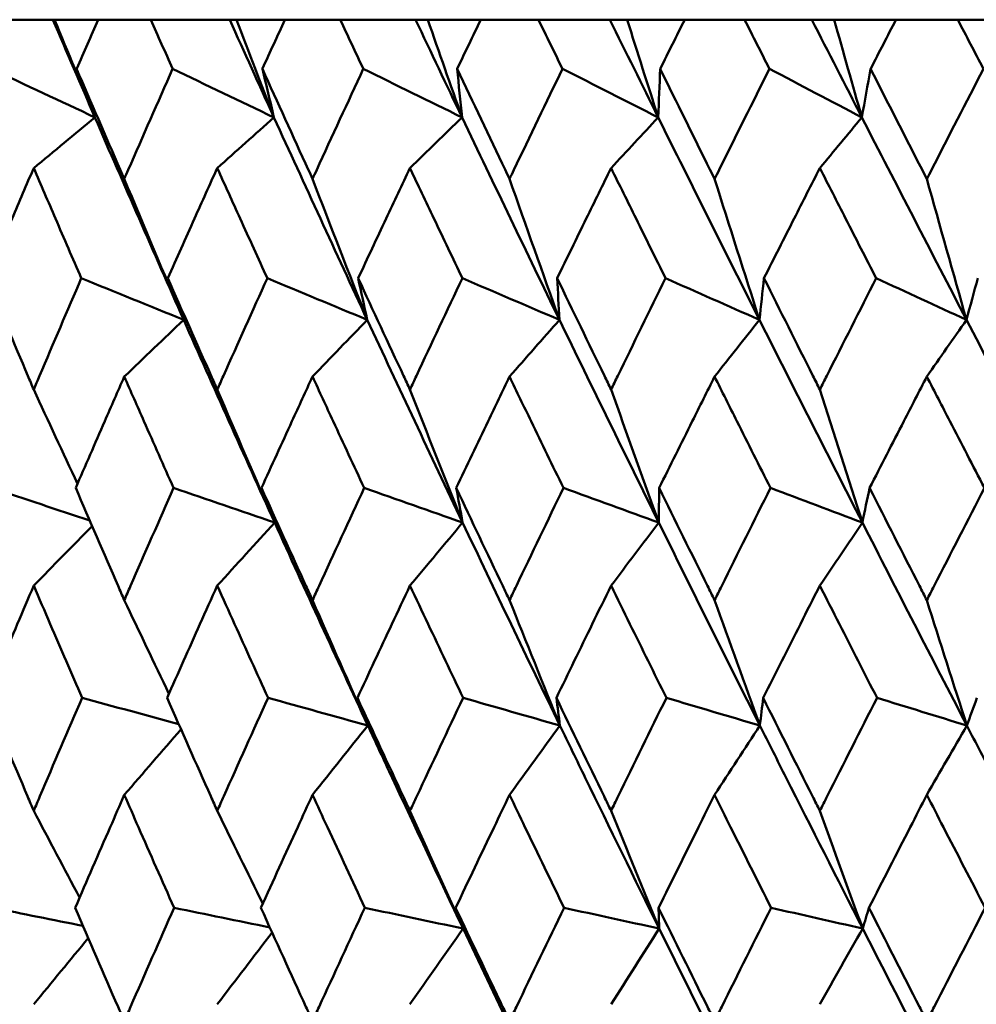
# Model space of a CAD drawing. Header units: millimetres. Extents: x 61 to 1929, y 482 to 2664.
# Tile 26 of 219: x 317.47 to 322.52, y 716.16 to 721.35. Entities that reach past the tile are written whole.
import ezdxf

# ---------------------------------------------------------------- set-up
doc = ezdxf.new("R2010")
doc.units = ezdxf.units.MM
doc.header["$LTSCALE"] = 10
doc.layers.add('Widoczne (ISO)', color=7, linetype='Continuous', lineweight=50)

msp = doc.modelspace()

# ---------------------------------------------------------------- linework, layer by layer
at = {"layer": 'Widoczne (ISO)'}
for p, q in [((317.2153, 721.3536), (317.649, 721.3536)), ((317.649, 721.3536), (317.6581, 721.3536)), ((317.6581, 721.3536), (317.8873, 721.3536)), ((318.1652, 721.3536), (317.8873, 721.3536)), ((318.1652, 721.3536), (318.5815, 721.3536)), ((318.5815, 721.3536), (318.6182, 721.3536)), ((318.6182, 721.3536), (318.8731, 721.3536)), ((319.1649, 721.3536), (318.8731, 721.3536)), ((319.1649, 721.3536), (319.5622, 721.3536)), ((319.5622, 721.3536), (319.6262, 721.3536)), ((319.6262, 721.3536), (319.9059, 721.3536)), ((320.2104, 721.3536), (319.9059, 721.3536)), ((320.2104, 721.3536), (320.5872, 721.3536)), ((320.5872, 721.3536), (320.6782, 721.3536)), ((320.6782, 721.3536), (320.9815, 721.3536)), ((321.2976, 721.3536), (320.9815, 721.3536)), ((321.2976, 721.3536), (321.6523, 721.3536)), ((321.6523, 721.3536), (321.77, 721.3536)), ((321.77, 721.3536), (322.0958, 721.3536)), ((322.4221, 721.3536), (322.0958, 721.3536)), ((322.4221, 721.3536), (322.7534, 721.3536))]:
    msp.add_line(p, q, dxfattribs=at)
msp.add_circle((330.7742, 751.3536), 50, dxfattribs=at)
for points in [[(317.8709, 720.8381), (317.7965, 721.01), (317.7225, 721.1818), (317.649, 721.3536)], [(317.6581, 721.3536), (317.7287, 721.1815), (317.7997, 721.0097), (317.8709, 720.8381)], [(318.8153, 720.8381), (318.737, 721.01), (318.6591, 721.1818), (318.5815, 721.3536)], [(318.6182, 721.3536), (318.6836, 721.1815), (318.7493, 721.0097), (318.8153, 720.8381)], [(319.807, 720.8381), (319.725, 721.01), (319.6434, 721.1818), (319.5622, 721.3536)], [(319.6262, 721.3536), (319.6862, 721.1815), (319.7465, 721.0097), (319.807, 720.8381)], [(320.8419, 720.8381), (320.7567, 721.01), (320.6717, 721.1818), (320.5872, 721.3536)], [(320.6782, 721.3536), (320.7325, 721.1815), (320.7871, 721.0097), (320.8419, 720.8381)], [(321.9161, 720.8381), (321.8279, 721.01), (321.7399, 721.1818), (321.6523, 721.3536)], [(321.77, 721.3536), (321.8185, 721.1815), (321.8672, 721.0097), (321.9161, 720.8381)], [(317.8709, 720.8381), (317.6889, 720.9235), (317.5069, 721.0089), (317.3249, 721.0943)], [(317.8709, 720.8381), (317.8385, 720.9235), (317.8063, 721.0089), (317.7741, 721.0943)], [(318.8153, 720.8381), (318.6372, 720.9235), (318.459, 721.0089), (318.2808, 721.0943)], [(318.8153, 720.8381), (318.7948, 720.9235), (318.7744, 721.0089), (318.7541, 721.0943)], [(319.807, 720.8381), (319.6334, 720.9235), (319.4598, 721.0089), (319.2862, 721.0943)], [(319.807, 720.8381), (319.7984, 720.9235), (319.7899, 721.0089), (319.7815, 721.0943)], [(320.8419, 720.8381), (320.6736, 720.9235), (320.5052, 721.0089), (320.3368, 721.0943)], [(320.8419, 720.8381), (320.8453, 720.9235), (320.8487, 721.0089), (320.8523, 721.0943)], [(321.9161, 720.8381), (321.7536, 720.9235), (321.5911, 721.0089), (321.4286, 721.0943)], [(321.9161, 720.8381), (321.9314, 720.9235), (321.9468, 721.0089), (321.9622, 721.0943)], [(317.548, 720.571), (317.6556, 720.6601), (317.7632, 720.7492), (317.8709, 720.8381)], [(318.339, 719.7701), (318.181, 720.1262), (318.025, 720.4823), (317.8709, 720.8381)], [(318.5161, 720.571), (318.6158, 720.6601), (318.7156, 720.7492), (318.8153, 720.8381)], [(319.3073, 719.7701), (319.1416, 720.1262), (318.9776, 720.4823), (318.8153, 720.8381)], [(319.5326, 720.571), (319.624, 720.6601), (319.7155, 720.7492), (319.807, 720.8381)], [(320.321, 719.7701), (320.1481, 720.1262), (319.9767, 720.4823), (319.807, 720.8381)], [(320.5934, 720.571), (320.6762, 720.6601), (320.7591, 720.7492), (320.8419, 720.8381)], [(321.3759, 719.7701), (321.1965, 720.1262), (321.0185, 720.4823), (320.8419, 720.8381)], [(321.6944, 720.571), (321.7683, 720.6601), (321.8422, 720.7492), (321.9161, 720.8381)], [(322.4679, 719.7701), (322.2827, 720.1262), (322.0988, 720.4823), (321.9161, 720.8381)], [(318.0257, 720.5133), (318.1295, 720.2649), (318.2339, 720.0171), (318.339, 719.7701)], [(319.0185, 720.5133), (319.1142, 720.2649), (319.2105, 720.0171), (319.3073, 719.7701)], [(320.0577, 720.5133), (320.1449, 720.2649), (320.2327, 720.0171), (320.321, 719.7701)], [(321.1392, 720.5133), (321.2176, 720.2649), (321.2965, 720.0171), (321.3759, 719.7701)], [(322.2586, 720.5133), (322.328, 720.2649), (322.3977, 720.0171), (322.4679, 719.7701)], [(318.339, 719.7701), (318.159, 719.8432), (317.979, 719.9164), (317.7989, 719.9896)], [(318.339, 719.7701), (318.311, 719.8432), (318.2832, 719.9164), (318.2554, 719.9896)], [(319.3073, 719.7701), (319.1316, 719.8432), (318.9559, 719.9164), (318.7802, 719.9896)], [(319.3073, 719.7701), (319.2913, 719.8432), (319.2753, 719.9164), (319.2594, 719.9896)], [(320.321, 719.7701), (320.1503, 719.8432), (319.9795, 719.9164), (319.8088, 719.9896)], [(320.321, 719.7701), (320.3169, 719.8432), (320.3129, 719.9164), (320.3089, 719.9896)], [(321.3759, 719.7701), (321.2108, 719.8432), (321.0458, 719.9164), (320.8807, 719.9896)], [(321.3759, 719.7701), (321.3838, 719.8432), (321.3917, 719.9164), (321.3998, 719.9896)], [(322.4679, 719.7701), (322.3091, 719.8432), (322.1504, 719.9164), (321.9916, 719.9896)], [(322.4679, 719.7701), (322.4877, 719.8432), (322.5076, 719.9164), (322.5276, 719.9896)], [(318.0257, 719.4706), (318.1301, 719.5705), (318.2345, 719.6704), (318.339, 719.7701)], [(318.8189, 718.7002), (318.657, 719.0569), (318.4971, 719.4135), (318.339, 719.7701)], [(319.0185, 719.4706), (319.1147, 719.5705), (319.211, 719.6704), (319.3073, 719.7701)], [(319.8102, 718.7002), (319.6409, 719.0569), (319.4733, 719.4135), (319.3073, 719.7701)], [(320.0577, 719.4706), (320.1454, 719.5705), (320.2332, 719.6704), (320.321, 719.7701)], [(320.8449, 718.7002), (320.6687, 719.0569), (320.4941, 719.4135), (320.321, 719.7701)], [(321.1392, 719.4706), (321.218, 719.5705), (321.2969, 719.6704), (321.3759, 719.7701)], [(321.9187, 718.7002), (321.7364, 719.0569), (321.5554, 719.4135), (321.3759, 719.7701)], [(322.2586, 719.4706), (322.3283, 719.5705), (322.3981, 719.6704), (322.4679, 719.7701)], [(323.0275, 718.7002), (322.8398, 719.0569), (322.6532, 719.4135), (322.4679, 719.7701)], [(317.548, 719.4023), (317.6247, 719.2361), (317.7017, 719.0703), (317.7789, 718.9048)], [(318.5161, 719.4023), (318.6165, 719.1676), (318.7174, 718.9336), (318.8189, 718.7002)], [(319.5326, 719.4023), (319.6246, 719.1676), (319.7172, 718.9336), (319.8102, 718.7002)], [(320.5934, 719.4023), (320.6768, 719.1676), (320.7606, 718.9336), (320.8449, 718.7002)], [(321.6944, 719.4023), (321.7688, 719.1676), (321.8435, 718.9336), (321.9187, 718.7002)], [(317.8438, 718.7106), (317.6723, 718.7681), (317.5008, 718.8256), (317.3293, 718.8831)], [(318.8189, 718.7002), (318.6411, 718.7612), (318.4633, 718.8222), (318.2855, 718.8831)], [(318.8189, 718.7002), (318.7956, 718.7612), (318.7724, 718.8222), (318.7493, 718.8831)], [(319.8102, 718.7002), (319.6372, 718.7612), (319.4641, 718.8222), (319.2911, 718.8831)], [(319.8102, 718.7002), (319.7989, 718.7612), (319.7877, 718.8222), (319.7765, 718.8831)], [(320.8449, 718.7002), (320.6772, 718.7612), (320.5096, 718.8222), (320.3419, 718.8831)], [(320.8449, 718.7002), (320.8456, 718.7612), (320.8463, 718.8222), (320.8471, 718.8831)], [(321.9187, 718.7002), (321.7571, 718.7612), (321.5955, 718.8222), (321.4339, 718.8831)], [(321.9187, 718.7002), (321.9314, 718.7612), (321.9441, 718.8222), (321.9569, 718.8831)], [(318.5161, 718.3678), (318.617, 718.4788), (318.7179, 718.5896), (318.8189, 718.7002)], [(319.3102, 717.6295), (319.1446, 717.9863), (318.9808, 718.3433), (318.8189, 718.7002)], [(319.5326, 718.3678), (319.6251, 718.4788), (319.7176, 718.5896), (319.8102, 718.7002)], [(320.3235, 717.6295), (320.1508, 717.9863), (319.9797, 718.3433), (319.8102, 718.7002)], [(320.5934, 718.3678), (320.6772, 718.4788), (320.761, 718.5896), (320.8449, 718.7002)], [(321.3782, 717.6295), (321.199, 717.9863), (321.0212, 718.3433), (320.8449, 718.7002)], [(321.6944, 718.3678), (321.7691, 718.4788), (321.8439, 718.5896), (321.9187, 718.7002)], [(322.4699, 717.6295), (322.2849, 717.9863), (322.1011, 718.3433), (321.9187, 718.7002)], [(317.548, 718.3678), (317.6507, 718.4726), (317.7535, 718.5771), (317.8563, 718.6816)], [(318.0257, 718.2908), (318.104, 718.1261), (318.1825, 717.9616), (318.2612, 717.7975)], [(319.0185, 718.2908), (319.1153, 718.0698), (319.2125, 717.8494), (319.3102, 717.6295)], [(320.0577, 718.2908), (320.1459, 718.0698), (320.2345, 717.8494), (320.3235, 717.6295)], [(321.1392, 718.2908), (321.2185, 718.0698), (321.2981, 717.8494), (321.3782, 717.6295)], [(322.2586, 718.2908), (322.3287, 718.0698), (322.3992, 717.8494), (322.4699, 717.6295)], [(318.3126, 717.6375), (318.1426, 717.6835), (317.9726, 717.7296), (317.8027, 717.7757)], [(319.3102, 717.6295), (319.1348, 717.6782), (318.9595, 717.7269), (318.7841, 717.7757)], [(319.3102, 717.6295), (319.2919, 717.6782), (319.2736, 717.7269), (319.2554, 717.7757)], [(320.3235, 717.6295), (320.1533, 717.6782), (319.9831, 717.7269), (319.8129, 717.7757)], [(320.3235, 717.6295), (320.3173, 717.6782), (320.311, 717.7269), (320.3048, 717.7757)], [(321.3782, 717.6295), (321.2138, 717.6782), (321.0494, 717.7269), (320.8849, 717.7757)], [(321.3782, 717.6295), (321.3839, 717.6782), (321.3896, 717.7269), (321.3954, 717.7757)], [(322.4699, 717.6295), (322.3119, 717.6782), (322.154, 717.7269), (321.996, 717.7757)], [(322.4699, 717.6295), (322.4876, 717.6782), (322.5053, 717.7269), (322.5231, 717.7757)], [(318.0257, 717.2636), (318.1254, 717.3792), (318.2251, 717.4945), (318.3249, 717.6097)], [(319.0185, 717.2636), (319.1157, 717.3858), (319.2129, 717.5077), (319.3102, 717.6295)], [(320.0577, 717.2636), (320.1462, 717.3858), (320.2349, 717.5077), (320.3235, 717.6295)], [(321.1392, 717.2636), (321.2188, 717.3858), (321.2984, 717.5077), (321.3782, 717.6295)], [(322.2586, 717.2636), (322.329, 717.3858), (322.3994, 717.5077), (322.4699, 717.6295)], [(317.548, 717.1799), (317.6284, 717.0271), (317.7091, 716.8746), (317.79, 716.7223)], [(318.5161, 717.1799), (318.5959, 717.0163), (318.6759, 716.8531), (318.7562, 716.6902)], [(319.5326, 717.1799), (319.6255, 716.9723), (319.7187, 716.7652), (319.8124, 716.5586)], [(320.5934, 717.1799), (320.6775, 716.9723), (320.762, 716.7652), (320.8468, 716.5586)], [(321.6944, 717.1799), (321.7695, 716.9723), (321.8448, 716.7652), (321.9204, 716.5586)], [(317.8078, 716.5726), (317.6492, 716.6044), (317.4907, 716.6363), (317.3321, 716.6681)], [(318.7932, 716.5644), (318.625, 716.599), (318.4568, 716.6335), (318.2885, 716.6681)], [(319.8124, 716.5586), (319.6397, 716.5951), (319.4669, 716.6316), (319.2942, 716.6681)], [(319.8124, 716.5586), (319.7993, 716.5951), (319.7863, 716.6316), (319.7733, 716.6681)], [(320.8468, 716.5586), (320.6796, 716.5951), (320.5124, 716.6316), (320.3452, 716.6681)], [(320.8468, 716.5586), (320.8458, 716.5951), (320.8448, 716.6316), (320.8437, 716.6681)], [(321.9204, 716.5586), (321.7594, 716.5951), (321.5984, 716.6316), (321.4373, 716.6681)], [(321.9204, 716.5586), (321.9314, 716.5951), (321.9424, 716.6316), (321.9534, 716.6681)], [(319.5326, 716.1589), (319.6257, 716.2923), (319.719, 716.4256), (319.8124, 716.5586)], [(320.3251, 715.4885), (320.1524, 715.8452), (319.9815, 716.2019), (319.8124, 716.5586)], [(320.5934, 716.1589), (320.6778, 716.2923), (320.7623, 716.4256), (320.8468, 716.5586)], [(321.3796, 715.4885), (321.2004, 715.8452), (321.0228, 716.2019), (320.8468, 716.5586)], [(321.6944, 716.1589), (321.7697, 716.2923), (321.845, 716.4256), (321.9204, 716.5586)], [(322.4711, 715.4885), (322.2861, 715.8452), (322.1025, 716.2019), (321.9204, 716.5586)], [(322.4711, 715.4885), (322.6559, 715.8452), (322.8418, 716.2019), (323.029, 716.5586)], [(317.548, 716.1589), (317.6438, 716.2755), (317.7396, 716.3919), (317.8356, 716.5082)], [(318.5161, 716.1589), (318.6124, 716.2854), (318.7088, 716.4117), (318.8053, 716.5378)]]:
    msp.add_open_spline(points, degree=3, dxfattribs=at)
for points, knots in [([(317.8873, 721.3536), (317.8497, 721.2677), (317.8122, 721.1818), (317.7746, 721.0954), (317.7743, 721.0948), (317.7741, 721.0943)], [0, 0, 0, 0, 0.02969567, 0.02969567, 0.02988021, 0.02988021, 0.02988021, 0.02988021]), ([(318.2808, 721.0943), (318.2806, 721.0948), (318.2804, 721.0954), (318.2417, 721.1818), (318.2034, 721.2677), (318.1652, 721.3536)], [0.02951568, 0.02951568, 0.02951568, 0.02951568, 0.02969929, 0.02969929, 0.05939589, 0.05939589, 0.05939589, 0.05939589]), ([(318.8731, 721.3536), (318.8336, 721.2677), (318.7941, 721.1818), (318.7546, 721.0954), (318.7543, 721.0948), (318.7541, 721.0943)], [0, 0, 0, 0, 0.02969567, 0.02969567, 0.02988021, 0.02988021, 0.02988021, 0.02988021]), ([(319.2862, 721.0943), (319.2859, 721.0948), (319.2857, 721.0954), (319.2451, 721.1818), (319.205, 721.2677), (319.1649, 721.3536)], [0.02951568, 0.02951568, 0.02951568, 0.02951568, 0.02969929, 0.02969929, 0.05939589, 0.05939589, 0.05939589, 0.05939589]), ([(319.9059, 721.3536), (319.8646, 721.2677), (319.8233, 721.1818), (319.782, 721.0954), (319.7817, 721.0948), (319.7815, 721.0943)], [0, 0, 0, 0, 0.02969567, 0.02969567, 0.02988021, 0.02988021, 0.02988021, 0.02988021]), ([(320.3368, 721.0943), (320.3365, 721.0948), (320.3363, 721.0954), (320.2941, 721.1818), (320.2522, 721.2677), (320.2104, 721.3536)], [0.02951568, 0.02951568, 0.02951568, 0.02951568, 0.02969929, 0.02969929, 0.05939589, 0.05939589, 0.05939589, 0.05939589]), ([(320.9815, 721.3536), (320.9386, 721.2677), (320.8958, 721.1818), (320.8528, 721.0954), (320.8526, 721.0948), (320.8523, 721.0943)], [0, 0, 0, 0, 0.02969567, 0.02969567, 0.02988021, 0.02988021, 0.02988021, 0.02988021]), ([(321.4286, 721.0943), (321.4284, 721.0948), (321.4281, 721.0954), (321.3843, 721.1818), (321.3409, 721.2677), (321.2976, 721.3536)], [0.02951568, 0.02951568, 0.02951568, 0.02951568, 0.02969929, 0.02969929, 0.05939589, 0.05939589, 0.05939589, 0.05939589]), ([(322.0958, 721.3536), (322.0515, 721.2677), (322.0072, 721.1818), (321.9628, 721.0954), (321.9625, 721.0948), (321.9622, 721.0943)], [0, 0, 0, 0, 0.02969567, 0.02969567, 0.02988021, 0.02988021, 0.02988021, 0.02988021]), ([(322.5573, 721.0943), (322.5571, 721.0948), (322.5568, 721.0954), (322.5117, 721.1818), (322.4669, 721.2677), (322.4221, 721.3536)], [0.02951568, 0.02951568, 0.02951568, 0.02951568, 0.02969929, 0.02969929, 0.05939589, 0.05939589, 0.05939589, 0.05939589]), ([(317.7741, 721.0943), (317.8504, 720.917), (317.9272, 720.7396), (318.0115, 720.546), (318.0186, 720.5296), (318.0257, 720.5133)], [0.0297954, 0.0297954, 0.0297954, 0.0297954, 0.09092493, 0.09092493, 0.09655955, 0.09655955, 0.09655955, 0.09655955]), ([(318.0257, 720.5133), (318.0328, 720.5295), (318.0399, 720.5457), (318.1244, 720.7394), (318.2024, 720.9169), (318.2808, 721.0943)], [0.0853813, 0.0853813, 0.0853813, 0.0853813, 0.09097809, 0.09097809, 0.15214536, 0.15214536, 0.15214536, 0.15214536]), ([(318.7541, 721.0943), (318.8343, 720.917), (318.915, 720.7396), (319.0036, 720.546), (319.011, 720.5296), (319.0185, 720.5133)], [0.0297954, 0.0297954, 0.0297954, 0.0297954, 0.09092493, 0.09092493, 0.09655955, 0.09655955, 0.09655955, 0.09655955]), ([(319.0185, 720.5133), (319.026, 720.5295), (319.0334, 720.5457), (319.1221, 720.7394), (319.2039, 720.9169), (319.2862, 721.0943)], [0.0853813, 0.0853813, 0.0853813, 0.0853813, 0.09097809, 0.09097809, 0.15214536, 0.15214536, 0.15214536, 0.15214536]), ([(319.7815, 721.0943), (319.8654, 720.917), (319.9496, 720.7396), (320.0421, 720.546), (320.0499, 720.5296), (320.0577, 720.5133)], [0.0297954, 0.0297954, 0.0297954, 0.0297954, 0.09092493, 0.09092493, 0.09655955, 0.09655955, 0.09655955, 0.09655955]), ([(320.0577, 720.5133), (320.0654, 720.5295), (320.0732, 720.5457), (320.1658, 720.7394), (320.2511, 720.9169), (320.3368, 721.0943)], [0.0853813, 0.0853813, 0.0853813, 0.0853813, 0.09097809, 0.09097809, 0.15214536, 0.15214536, 0.15214536, 0.15214536]), ([(320.8523, 721.0943), (320.9395, 720.917), (321.027, 720.7396), (321.1229, 720.546), (321.131, 720.5296), (321.1392, 720.5133)], [0.0297954, 0.0297954, 0.0297954, 0.0297954, 0.09092493, 0.09092493, 0.09655955, 0.09655955, 0.09655955, 0.09655955]), ([(321.1392, 720.5133), (321.1472, 720.5295), (321.1553, 720.5457), (321.2514, 720.7394), (321.3398, 720.9169), (321.4286, 721.0943)], [0.0853813, 0.0853813, 0.0853813, 0.0853813, 0.09097809, 0.09097809, 0.15214536, 0.15214536, 0.15214536, 0.15214536]), ([(321.9622, 721.0943), (322.0524, 720.917), (322.1428, 720.7396), (322.2419, 720.546), (322.2503, 720.5296), (322.2586, 720.5133)], [0.0297954, 0.0297954, 0.0297954, 0.0297954, 0.09092493, 0.09092493, 0.09655955, 0.09655955, 0.09655955, 0.09655955]), ([(322.2586, 720.5133), (322.267, 720.5295), (322.2753, 720.5457), (322.3745, 720.7394), (322.4658, 720.9169), (322.5573, 721.0943)], [0.0853813, 0.0853813, 0.0853813, 0.0853813, 0.09097809, 0.09097809, 0.15214536, 0.15214536, 0.15214536, 0.15214536]), ([(317.548, 720.571), (317.5099, 720.4821), (317.4719, 720.3932), (317.3894, 720.1994), (317.3449, 720.0945), (317.3007, 719.9896)], [0.03078053, 0.03078053, 0.03078053, 0.03078053, 0.06149921, 0.06149921, 0.09773041, 0.09773041, 0.09773041, 0.09773041]), ([(317.7989, 719.9896), (317.7534, 720.0945), (317.708, 720.1994), (317.6244, 720.3931), (317.5861, 720.482), (317.548, 720.571)], [0.02528165, 0.02528165, 0.02528165, 0.02528165, 0.06150593, 0.06150593, 0.09223152, 0.09223152, 0.09223152, 0.09223152]), ([(318.5161, 720.571), (318.4759, 720.4821), (318.4359, 720.3932), (318.3489, 720.1994), (318.3021, 720.0945), (318.2554, 719.9896)], [0.03078053, 0.03078053, 0.03078053, 0.03078053, 0.06149921, 0.06149921, 0.09773041, 0.09773041, 0.09773041, 0.09773041]), ([(318.7802, 719.9896), (318.7323, 720.0945), (318.6845, 720.1994), (318.5965, 720.3931), (318.5563, 720.482), (318.5161, 720.571)], [0.02528165, 0.02528165, 0.02528165, 0.02528165, 0.06150593, 0.06150593, 0.09223152, 0.09223152, 0.09223152, 0.09223152]), ([(319.5326, 720.571), (319.4905, 720.4821), (319.4486, 720.3932), (319.3575, 720.1994), (319.3084, 720.0945), (319.2594, 719.9896)], [0.03078053, 0.03078053, 0.03078053, 0.03078053, 0.06149921, 0.06149921, 0.09773041, 0.09773041, 0.09773041, 0.09773041]), ([(319.8088, 719.9896), (319.7587, 720.0945), (319.7088, 720.1994), (319.6168, 720.3931), (319.5746, 720.482), (319.5326, 720.571)], [0.02528165, 0.02528165, 0.02528165, 0.02528165, 0.06150593, 0.06150593, 0.09223152, 0.09223152, 0.09223152, 0.09223152]), ([(320.5934, 720.571), (320.5497, 720.4821), (320.506, 720.3932), (320.4111, 720.1994), (320.36, 720.0945), (320.3089, 719.9896)], [0.03078053, 0.03078053, 0.03078053, 0.03078053, 0.06149921, 0.06149921, 0.09773041, 0.09773041, 0.09773041, 0.09773041]), ([(320.8807, 719.9896), (320.8286, 720.0945), (320.7767, 720.1994), (320.681, 720.3931), (320.6372, 720.482), (320.5934, 720.571)], [0.02528165, 0.02528165, 0.02528165, 0.02528165, 0.06150593, 0.06150593, 0.09223152, 0.09223152, 0.09223152, 0.09223152]), ([(321.6944, 720.571), (321.6491, 720.4821), (321.6039, 720.3932), (321.5057, 720.1994), (321.4526, 720.0945), (321.3998, 719.9896)], [0.03078053, 0.03078053, 0.03078053, 0.03078053, 0.06149921, 0.06149921, 0.09773041, 0.09773041, 0.09773041, 0.09773041]), ([(321.9916, 719.9896), (321.9378, 720.0945), (321.8841, 720.1994), (321.7851, 720.3931), (321.7397, 720.482), (321.6944, 720.571)], [0.02528165, 0.02528165, 0.02528165, 0.02528165, 0.06150593, 0.06150593, 0.09223152, 0.09223152, 0.09223152, 0.09223152]), ([(317.3007, 719.9896), (317.3724, 719.8181), (317.4445, 719.6466), (317.5274, 719.4508), (317.5377, 719.4265), (317.548, 719.4023)], [0.02983351, 0.02983351, 0.02983351, 0.02983351, 0.0889495, 0.0889495, 0.09731113, 0.09731113, 0.09731113, 0.09731113]), ([(317.548, 719.4023), (317.5582, 719.4264), (317.5685, 719.4506), (317.6517, 719.6464), (317.7251, 719.818), (317.7989, 719.9896)], [0.0806421, 0.0806421, 0.0806421, 0.0806421, 0.08897282, 0.08897282, 0.14811965, 0.14811965, 0.14811965, 0.14811965]), ([(318.2554, 719.9896), (318.331, 719.8181), (318.4071, 719.6466), (318.4944, 719.4508), (318.5052, 719.4265), (318.5161, 719.4023)], [0.02983351, 0.02983351, 0.02983351, 0.02983351, 0.0889495, 0.0889495, 0.09731113, 0.09731113, 0.09731113, 0.09731113]), ([(318.5161, 719.4023), (318.5269, 719.4264), (318.5377, 719.4506), (318.6253, 719.6464), (318.7025, 719.818), (318.7802, 719.9896)], [0.0806421, 0.0806421, 0.0806421, 0.0806421, 0.08897282, 0.08897282, 0.14811965, 0.14811965, 0.14811965, 0.14811965]), ([(319.2594, 719.9896), (319.3387, 719.8181), (319.4184, 719.6466), (319.5099, 719.4508), (319.5212, 719.4265), (319.5326, 719.4023)], [0.02983351, 0.02983351, 0.02983351, 0.02983351, 0.0889495, 0.0889495, 0.09731113, 0.09731113, 0.09731113, 0.09731113]), ([(319.5326, 719.4023), (319.5439, 719.4264), (319.5552, 719.4506), (319.6469, 719.6464), (319.7276, 719.818), (319.8088, 719.9896)], [0.0806421, 0.0806421, 0.0806421, 0.0806421, 0.08897282, 0.08897282, 0.14811965, 0.14811965, 0.14811965, 0.14811965]), ([(320.3089, 719.9896), (320.3916, 719.8181), (320.4746, 719.6466), (320.5698, 719.4508), (320.5816, 719.4265), (320.5934, 719.4023)], [0.02983351, 0.02983351, 0.02983351, 0.02983351, 0.0889495, 0.0889495, 0.09731113, 0.09731113, 0.09731113, 0.09731113]), ([(320.5934, 719.4023), (320.6052, 719.4264), (320.6169, 719.4506), (320.7123, 719.6464), (320.7963, 719.818), (320.8807, 719.9896)], [0.0806421, 0.0806421, 0.0806421, 0.0806421, 0.08897282, 0.08897282, 0.14811965, 0.14811965, 0.14811965, 0.14811965]), ([(321.3998, 719.9896), (321.4854, 719.8181), (321.5714, 719.6466), (321.67, 719.4508), (321.6822, 719.4265), (321.6944, 719.4023)], [0.02983351, 0.02983351, 0.02983351, 0.02983351, 0.0889495, 0.0889495, 0.09731113, 0.09731113, 0.09731113, 0.09731113]), ([(321.6944, 719.4023), (321.7066, 719.4264), (321.7188, 719.4506), (321.8175, 719.6464), (321.9044, 719.818), (321.9916, 719.9896)], [0.0806421, 0.0806421, 0.0806421, 0.0806421, 0.08897282, 0.08897282, 0.14811965, 0.14811965, 0.14811965, 0.14811965]), ([(318.0257, 719.4706), (317.9913, 719.3921), (317.9569, 719.3137), (317.8714, 719.1179), (317.8203, 719.0005), (317.7695, 718.8831)], [0.03448054, 0.03448054, 0.03448054, 0.03448054, 0.06157222, 0.06157222, 0.10209717, 0.10209717, 0.10209717, 0.10209717]), ([(318.2855, 718.8831), (318.2333, 719.0005), (318.1813, 719.1178), (318.0948, 719.3136), (318.0602, 719.3921), (318.0257, 719.4706)], [0.02104899, 0.02104899, 0.02104899, 0.02104899, 0.0615671, 0.0615671, 0.08866561, 0.08866561, 0.08866561, 0.08866561]), ([(319.0185, 719.4706), (318.9823, 719.3921), (318.9462, 719.3137), (318.8564, 719.1179), (318.8027, 719.0005), (318.7493, 718.8831)], [0.03448054, 0.03448054, 0.03448054, 0.03448054, 0.06157222, 0.06157222, 0.10209717, 0.10209717, 0.10209717, 0.10209717]), ([(319.2911, 718.8831), (319.2363, 719.0005), (319.1818, 719.1178), (319.091, 719.3136), (319.0547, 719.3921), (319.0185, 719.4706)], [0.02104899, 0.02104899, 0.02104899, 0.02104899, 0.0615671, 0.0615671, 0.08866561, 0.08866561, 0.08866561, 0.08866561]), ([(320.0577, 719.4706), (320.0199, 719.3921), (319.9822, 719.3137), (319.8884, 719.1179), (319.8323, 719.0005), (319.7765, 718.8831)], [0.03448054, 0.03448054, 0.03448054, 0.03448054, 0.06157222, 0.06157222, 0.10209717, 0.10209717, 0.10209717, 0.10209717]), ([(320.3419, 718.8831), (320.2849, 719.0005), (320.228, 719.1178), (320.1333, 719.3136), (320.0955, 719.3921), (320.0577, 719.4706)], [0.02104899, 0.02104899, 0.02104899, 0.02104899, 0.0615671, 0.0615671, 0.08866561, 0.08866561, 0.08866561, 0.08866561]), ([(321.1392, 719.4706), (321.0999, 719.3921), (321.0608, 719.3137), (320.9634, 719.1179), (320.9051, 719.0005), (320.8471, 718.8831)], [0.03448054, 0.03448054, 0.03448054, 0.03448054, 0.06157222, 0.06157222, 0.10209717, 0.10209717, 0.10209717, 0.10209717]), ([(321.4339, 718.8831), (321.3748, 719.0005), (321.3158, 719.1178), (321.2176, 719.3136), (321.1784, 719.3921), (321.1392, 719.4706)], [0.02104899, 0.02104899, 0.02104899, 0.02104899, 0.0615671, 0.0615671, 0.08866561, 0.08866561, 0.08866561, 0.08866561]), ([(322.2586, 719.4706), (322.2182, 719.3921), (322.1778, 719.3137), (322.0771, 719.1179), (322.0169, 719.0005), (321.9569, 718.8831)], [0.03448054, 0.03448054, 0.03448054, 0.03448054, 0.06157222, 0.06157222, 0.10209717, 0.10209717, 0.10209717, 0.10209717]), ([(322.5628, 718.8831), (322.5018, 719.0005), (322.441, 719.1178), (322.3397, 719.3136), (322.2991, 719.3921), (322.2586, 719.4706)], [0.02104899, 0.02104899, 0.02104899, 0.02104899, 0.0615671, 0.0615671, 0.08866561, 0.08866561, 0.08866561, 0.08866561]), ([(317.7695, 718.8831), (317.8435, 718.7109), (317.9179, 718.5387), (318.0038, 718.3413), (318.0148, 718.3161), (318.0257, 718.2908)], [0.02530969, 0.02530969, 0.02530969, 0.02530969, 0.08465152, 0.08465152, 0.09334823, 0.09334823, 0.09334823, 0.09334823]), ([(318.0257, 718.2908), (318.0367, 718.316), (318.0477, 718.3412), (318.1338, 718.5386), (318.2095, 718.7109), (318.2855, 718.8831)], [0.07597559, 0.07597559, 0.07597559, 0.07597559, 0.08464777, 0.08464777, 0.14401425, 0.14401425, 0.14401425, 0.14401425]), ([(318.7493, 718.8831), (318.8271, 718.7109), (318.9053, 718.5387), (318.9954, 718.3413), (319.007, 718.3161), (319.0185, 718.2908)], [0.02530969, 0.02530969, 0.02530969, 0.02530969, 0.08465152, 0.08465152, 0.09334823, 0.09334823, 0.09334823, 0.09334823]), ([(319.0185, 718.2908), (319.03, 718.316), (319.0416, 718.3412), (319.132, 718.5386), (319.2113, 718.7109), (319.2911, 718.8831)], [0.07597559, 0.07597559, 0.07597559, 0.07597559, 0.08464777, 0.08464777, 0.14401425, 0.14401425, 0.14401425, 0.14401425]), ([(319.7765, 718.8831), (319.8578, 718.7109), (319.9395, 718.5387), (320.0336, 718.3413), (320.0456, 718.3161), (320.0577, 718.2908)], [0.02530969, 0.02530969, 0.02530969, 0.02530969, 0.08465152, 0.08465152, 0.09334823, 0.09334823, 0.09334823, 0.09334823]), ([(320.0577, 718.2908), (320.0697, 718.316), (320.0817, 718.3412), (320.1761, 718.5386), (320.2588, 718.7109), (320.3419, 718.8831)], [0.07597559, 0.07597559, 0.07597559, 0.07597559, 0.08464777, 0.08464777, 0.14401425, 0.14401425, 0.14401425, 0.14401425]), ([(320.8471, 718.8831), (320.9316, 718.7109), (321.0165, 718.5387), (321.1142, 718.3413), (321.1267, 718.3161), (321.1392, 718.2908)], [0.02530969, 0.02530969, 0.02530969, 0.02530969, 0.08465152, 0.08465152, 0.09334823, 0.09334823, 0.09334823, 0.09334823]), ([(321.1392, 718.2908), (321.1516, 718.316), (321.1641, 718.3412), (321.262, 718.5386), (321.3478, 718.7109), (321.4339, 718.8831)], [0.07597559, 0.07597559, 0.07597559, 0.07597559, 0.08464777, 0.08464777, 0.14401425, 0.14401425, 0.14401425, 0.14401425]), ([(321.9569, 718.8831), (322.0442, 718.7109), (322.1319, 718.5387), (322.2328, 718.3413), (322.2457, 718.3161), (322.2586, 718.2908)], [0.02530969, 0.02530969, 0.02530969, 0.02530969, 0.08465152, 0.08465152, 0.09334823, 0.09334823, 0.09334823, 0.09334823]), ([(322.2586, 718.2908), (322.2715, 718.316), (322.2844, 718.3412), (322.3855, 718.5386), (322.474, 718.7109), (322.5628, 718.8831)], [0.07597559, 0.07597559, 0.07597559, 0.07597559, 0.08464777, 0.08464777, 0.14401425, 0.14401425, 0.14401425, 0.14401425]), ([(317.548, 718.3678), (317.5191, 718.3002), (317.4903, 718.2325), (317.4064, 718.0351), (317.3516, 717.9054), (317.2971, 717.7757)], [0.03825175, 0.03825175, 0.03825175, 0.03825175, 0.06160817, 0.06160817, 0.10638617, 0.10638617, 0.10638617, 0.10638617]), ([(317.8027, 717.7757), (317.7465, 717.9054), (317.6906, 718.0351), (317.6059, 718.2325), (317.5769, 718.3002), (317.548, 718.3678)], [0.01681985, 0.01681985, 0.01681985, 0.01681985, 0.06159108, 0.06159108, 0.08495433, 0.08495433, 0.08495433, 0.08495433]), ([(318.5161, 718.3678), (318.4856, 718.3002), (318.4553, 718.2325), (318.3669, 718.0351), (318.3091, 717.9054), (318.2515, 717.7757)], [0.03825175, 0.03825175, 0.03825175, 0.03825175, 0.06160817, 0.06160817, 0.10638617, 0.10638617, 0.10638617, 0.10638617]), ([(318.7841, 717.7757), (318.725, 717.9054), (318.6662, 718.0351), (318.577, 718.2325), (318.5465, 718.3002), (318.5161, 718.3678)], [0.01681985, 0.01681985, 0.01681985, 0.01681985, 0.06159108, 0.06159108, 0.08495433, 0.08495433, 0.08495433, 0.08495433]), ([(319.5326, 718.3678), (319.5007, 718.3002), (319.4689, 718.2325), (319.3764, 718.0351), (319.3158, 717.9054), (319.2554, 717.7757)], [0.03825175, 0.03825175, 0.03825175, 0.03825175, 0.06160817, 0.06160817, 0.10638617, 0.10638617, 0.10638617, 0.10638617]), ([(319.8129, 717.7757), (319.7512, 717.9054), (319.6896, 718.0351), (319.5964, 718.2325), (319.5644, 718.3002), (319.5326, 718.3678)], [0.01681985, 0.01681985, 0.01681985, 0.01681985, 0.06159108, 0.06159108, 0.08495433, 0.08495433, 0.08495433, 0.08495433]), ([(320.5934, 718.3678), (320.5602, 718.3002), (320.5271, 718.2325), (320.4308, 718.0351), (320.3677, 717.9054), (320.3048, 717.7757)], [0.03825175, 0.03825175, 0.03825175, 0.03825175, 0.06160817, 0.06160817, 0.10638617, 0.10638617, 0.10638617, 0.10638617]), ([(320.8849, 717.7757), (320.8208, 717.9054), (320.7568, 718.0351), (320.6598, 718.2325), (320.6266, 718.3002), (320.5934, 718.3678)], [0.01681985, 0.01681985, 0.01681985, 0.01681985, 0.06159108, 0.06159108, 0.08495433, 0.08495433, 0.08495433, 0.08495433]), ([(321.6944, 718.3678), (321.6601, 718.3002), (321.6258, 718.2325), (321.526, 718.0351), (321.4606, 717.9054), (321.3954, 717.7757)], [0.03825175, 0.03825175, 0.03825175, 0.03825175, 0.06160817, 0.06160817, 0.10638617, 0.10638617, 0.10638617, 0.10638617]), ([(321.996, 717.7757), (321.9297, 717.9054), (321.8635, 718.0351), (321.7631, 718.2325), (321.7287, 718.3002), (321.6944, 718.3678)], [0.01681985, 0.01681985, 0.01681985, 0.01681985, 0.06159108, 0.06159108, 0.08495433, 0.08495433, 0.08495433, 0.08495433]), ([(317.2971, 717.7757), (317.3694, 717.6027), (317.4422, 717.4296), (317.5263, 717.231), (317.5371, 717.2054), (317.548, 717.1799)], [0.02053386, 0.02053386, 0.02053386, 0.02053386, 0.08016461, 0.08016461, 0.08898694, 0.08898694, 0.08898694, 0.08898694]), ([(317.548, 717.1799), (317.5588, 717.2054), (317.5697, 717.2309), (317.6541, 717.4295), (317.7282, 717.6026), (317.8027, 717.7757)], [0.07138254, 0.07138254, 0.07138254, 0.07138254, 0.08018544, 0.08018544, 0.13983561, 0.13983561, 0.13983561, 0.13983561]), ([(318.2515, 717.7757), (318.3278, 717.6027), (318.4046, 717.4296), (318.4932, 717.231), (318.5046, 717.2054), (318.5161, 717.1799)], [0.02053386, 0.02053386, 0.02053386, 0.02053386, 0.08016461, 0.08016461, 0.08898694, 0.08898694, 0.08898694, 0.08898694]), ([(318.5161, 717.1799), (318.5275, 717.2054), (318.5389, 717.2309), (318.6279, 717.4295), (318.7058, 717.6026), (318.7841, 717.7757)], [0.07138254, 0.07138254, 0.07138254, 0.07138254, 0.08018544, 0.08018544, 0.13983561, 0.13983561, 0.13983561, 0.13983561]), ([(319.2554, 717.7757), (319.3354, 717.6027), (319.4158, 717.4296), (319.5086, 717.231), (319.5206, 717.2054), (319.5326, 717.1799)], [0.02053386, 0.02053386, 0.02053386, 0.02053386, 0.08016461, 0.08016461, 0.08898694, 0.08898694, 0.08898694, 0.08898694]), ([(319.5326, 717.1799), (319.5445, 717.2054), (319.5565, 717.2309), (319.6495, 717.4295), (319.731, 717.6026), (319.8129, 717.7757)], [0.07138254, 0.07138254, 0.07138254, 0.07138254, 0.08018544, 0.08018544, 0.13983561, 0.13983561, 0.13983561, 0.13983561]), ([(320.3048, 717.7757), (320.3881, 717.6027), (320.4719, 717.4296), (320.5685, 717.231), (320.5809, 717.2054), (320.5934, 717.1799)], [0.02053386, 0.02053386, 0.02053386, 0.02053386, 0.08016461, 0.08016461, 0.08898694, 0.08898694, 0.08898694, 0.08898694]), ([(320.5934, 717.1799), (320.6058, 717.2054), (320.6183, 717.2309), (320.7151, 717.4295), (320.7998, 717.6026), (320.8849, 717.7757)], [0.07138254, 0.07138254, 0.07138254, 0.07138254, 0.08018544, 0.08018544, 0.13983561, 0.13983561, 0.13983561, 0.13983561]), ([(321.3954, 717.7757), (321.4818, 717.6027), (321.5686, 717.4296), (321.6686, 717.231), (321.6815, 717.2054), (321.6944, 717.1799)], [0.02053386, 0.02053386, 0.02053386, 0.02053386, 0.08016461, 0.08016461, 0.08898694, 0.08898694, 0.08898694, 0.08898694]), ([(321.6944, 717.1799), (321.7073, 717.2054), (321.7202, 717.2309), (321.8204, 717.4295), (321.908, 717.6026), (321.996, 717.7757)], [0.07138254, 0.07138254, 0.07138254, 0.07138254, 0.08018544, 0.08018544, 0.13983561, 0.13983561, 0.13983561, 0.13983561]), ([(319.8124, 716.5586), (319.6867, 716.8236), (319.5621, 717.0886), (319.3956, 717.4455), (319.3528, 717.5375), (319.3102, 717.6295)], [0.3692784, 0.3692784, 0.3692784, 0.3692784, 0.4608442, 0.4608442, 0.492629, 0.492629, 0.492629, 0.492629]), ([(320.8468, 716.5586), (320.7161, 716.8236), (320.5863, 717.0886), (320.4127, 717.4455), (320.3681, 717.5375), (320.3235, 717.6295)], [0.3692784, 0.3692784, 0.3692784, 0.3692784, 0.4608442, 0.4608442, 0.492629, 0.492629, 0.492629, 0.492629]), ([(321.9204, 716.5586), (321.7851, 716.8236), (321.6507, 717.0886), (321.4707, 717.4455), (321.4244, 717.5375), (321.3782, 717.6295)], [0.3692784, 0.3692784, 0.3692784, 0.3692784, 0.4608442, 0.4608442, 0.492629, 0.492629, 0.492629, 0.492629]), ([(323.029, 716.5586), (322.8897, 716.8236), (322.7511, 717.0886), (322.5653, 717.4455), (322.5176, 717.5375), (322.4699, 717.6295)], [0.3692784, 0.3692784, 0.3692784, 0.3692784, 0.4608442, 0.4608442, 0.492629, 0.492629, 0.492629, 0.492629]), ([(318.0257, 717.2636), (318.001, 717.2071), (317.9763, 717.1506), (317.8896, 716.9521), (317.828, 716.8101), (317.7666, 716.6681)], [0.04208868, 0.04208868, 0.04208868, 0.04208868, 0.06158988, 0.06158988, 0.11059803, 0.11059803, 0.11059803, 0.11059803]), ([(318.2885, 716.6681), (318.2255, 716.8101), (318.1627, 716.9521), (318.0753, 717.1506), (318.0505, 717.2071), (318.0257, 717.2636)], [0.01259731, 0.01259731, 0.01259731, 0.01259731, 0.06159863, 0.06159863, 0.08110666, 0.08110666, 0.08110666, 0.08110666]), ([(319.0185, 717.2636), (318.9925, 717.2071), (318.9666, 717.1506), (318.8755, 716.9521), (318.8107, 716.8101), (318.7462, 716.6681)], [0.04208868, 0.04208868, 0.04208868, 0.04208868, 0.06158988, 0.06158988, 0.11059803, 0.11059803, 0.11059803, 0.11059803]), ([(319.2942, 716.6681), (319.2281, 716.8101), (319.1622, 716.9521), (319.0706, 717.1506), (319.0445, 717.2071), (319.0185, 717.2636)], [0.01259731, 0.01259731, 0.01259731, 0.01259731, 0.06159863, 0.06159863, 0.08110666, 0.08110666, 0.08110666, 0.08110666]), ([(320.0577, 717.2636), (320.0306, 717.2071), (320.0035, 717.1506), (319.9084, 716.9521), (319.8407, 716.8101), (319.7733, 716.6681)], [0.04208868, 0.04208868, 0.04208868, 0.04208868, 0.06158988, 0.06158988, 0.11059803, 0.11059803, 0.11059803, 0.11059803]), ([(320.3452, 716.6681), (320.2763, 716.8101), (320.2076, 716.9521), (320.112, 717.1506), (320.0848, 717.2071), (320.0577, 717.2636)], [0.01259731, 0.01259731, 0.01259731, 0.01259731, 0.06159863, 0.06159863, 0.08110666, 0.08110666, 0.08110666, 0.08110666]), ([(321.1392, 717.2636), (321.111, 717.2071), (321.0829, 717.1506), (320.9842, 716.9521), (320.9138, 716.8101), (320.8437, 716.6681)], [0.04208868, 0.04208868, 0.04208868, 0.04208868, 0.06158988, 0.06158988, 0.11059803, 0.11059803, 0.11059803, 0.11059803]), ([(321.4373, 716.6681), (321.3659, 716.8101), (321.2947, 716.9521), (321.1955, 717.1506), (321.1673, 717.2071), (321.1392, 717.2636)], [0.01259731, 0.01259731, 0.01259731, 0.01259731, 0.06159863, 0.06159863, 0.08110666, 0.08110666, 0.08110666, 0.08110666]), ([(322.2586, 717.2636), (322.2296, 717.2071), (322.2005, 717.1506), (322.0986, 716.9521), (322.0259, 716.8101), (321.9534, 716.6681)], [0.04208868, 0.04208868, 0.04208868, 0.04208868, 0.06158988, 0.06158988, 0.11059803, 0.11059803, 0.11059803, 0.11059803]), ([(322.5663, 716.6681), (322.4927, 716.8101), (322.4192, 716.9521), (322.3169, 717.1506), (322.2877, 717.2071), (322.2586, 717.2636)], [0.01259731, 0.01259731, 0.01259731, 0.01259731, 0.06159863, 0.06159863, 0.08110666, 0.08110666, 0.08110666, 0.08110666]), ([(317.7666, 716.6681), (317.8415, 716.4941), (317.9168, 716.3201), (318.0036, 716.1208), (318.0147, 716.0954), (318.0257, 716.0701)], [0.01556037, 0.01556037, 0.01556037, 0.01556037, 0.07555527, 0.07555527, 0.08428623, 0.08428623, 0.08428623, 0.08428623]), ([(318.0257, 716.0701), (318.0368, 716.0954), (318.0478, 716.1207), (318.135, 716.32), (318.2115, 716.4941), (318.2885, 716.6681)], [0.06686277, 0.06686277, 0.06686277, 0.06686277, 0.07557848, 0.07557848, 0.13558897, 0.13558897, 0.13558897, 0.13558897]), ([(318.7462, 716.6681), (318.8249, 716.4941), (318.9041, 716.3201), (318.9953, 716.1208), (319.0069, 716.0954), (319.0185, 716.0701)], [0.01556037, 0.01556037, 0.01556037, 0.01556037, 0.07555527, 0.07555527, 0.08428623, 0.08428623, 0.08428623, 0.08428623]), ([(319.0185, 716.0701), (319.0301, 716.0954), (319.0417, 716.1207), (319.1332, 716.32), (319.2135, 716.4941), (319.2942, 716.6681)], [0.06686277, 0.06686277, 0.06686277, 0.06686277, 0.07557848, 0.07557848, 0.13558897, 0.13558897, 0.13558897, 0.13558897]), ([(319.7733, 716.6681), (319.8555, 716.4941), (319.9383, 716.3201), (320.0335, 716.1208), (320.0456, 716.0954), (320.0577, 716.0701)], [0.01556037, 0.01556037, 0.01556037, 0.01556037, 0.07555527, 0.07555527, 0.08428623, 0.08428623, 0.08428623, 0.08428623]), ([(320.0577, 716.0701), (320.0698, 716.0954), (320.0819, 716.1207), (320.1774, 716.32), (320.2611, 716.4941), (320.3452, 716.6681)], [0.06686277, 0.06686277, 0.06686277, 0.06686277, 0.07557848, 0.07557848, 0.13558897, 0.13558897, 0.13558897, 0.13558897]), ([(320.8437, 716.6681), (320.9293, 716.4941), (321.0152, 716.3201), (321.114, 716.1208), (321.1266, 716.0954), (321.1392, 716.0701)], [0.01556037, 0.01556037, 0.01556037, 0.01556037, 0.07555527, 0.07555527, 0.08428623, 0.08428623, 0.08428623, 0.08428623]), ([(321.1392, 716.0701), (321.1517, 716.0954), (321.1643, 716.1207), (321.2633, 716.32), (321.3502, 716.4941), (321.4373, 716.6681)], [0.06686277, 0.06686277, 0.06686277, 0.06686277, 0.07557848, 0.07557848, 0.13558897, 0.13558897, 0.13558897, 0.13558897]), ([(321.9534, 716.6681), (322.0418, 716.4941), (322.1306, 716.3201), (322.2327, 716.1208), (322.2457, 716.0954), (322.2586, 716.0701)], [0.01556037, 0.01556037, 0.01556037, 0.01556037, 0.07555527, 0.07555527, 0.08428623, 0.08428623, 0.08428623, 0.08428623]), ([(322.2586, 716.0701), (322.2716, 716.0954), (322.2846, 716.1207), (322.3869, 716.32), (322.4764, 716.4941), (322.5663, 716.6681)], [0.06686277, 0.06686277, 0.06686277, 0.06686277, 0.07557848, 0.07557848, 0.13558897, 0.13558897, 0.13558897, 0.13558897])]:
    msp.add_open_spline(points, degree=3, knots=knots, dxfattribs=at)

doc.saveas('drawing.dxf')
